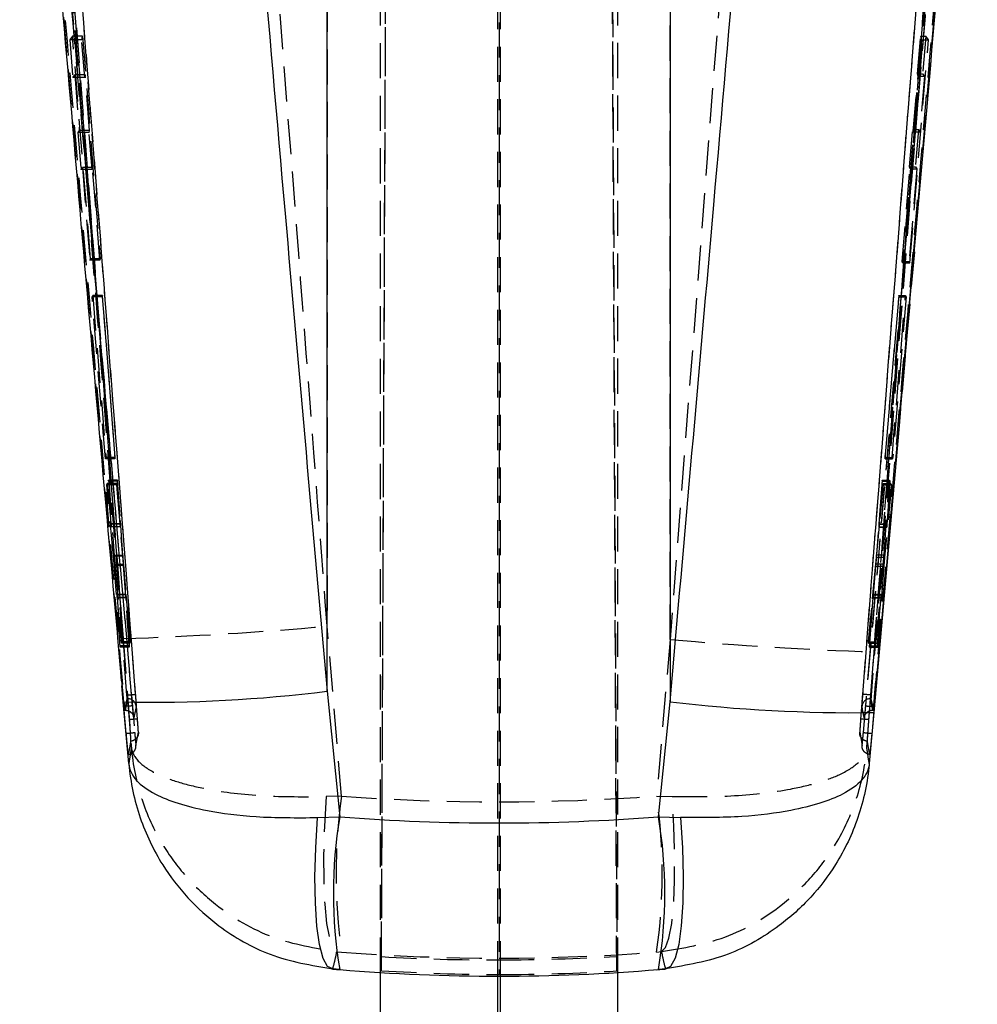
# Model space of a CAD drawing. Extents: x -800 to 11680, y 23 to 1082.
# Tile 11 of 16: x 286 to 320, y 246 to 282. Entities that reach past the tile are written whole.
import ezdxf

# ---------------------------------------------------------------- set-up
doc = ezdxf.new("R2010")
doc.units = 0
doc.linetypes.add('HIDDEN', pattern=[1.905, 1.27, -0.635])
doc.layers.get('0').update_dxf_attribs({"linetype": 'CONTINUOUS'})

msp = doc.modelspace()

# ---------------------------------------------------------------- linework, layer by layer
at = {"color": 7, "linetype": 'HIDDEN'}
for p, q in [((298.840387, 247.454615), (299.231945, 337.171594)), ((303.10195, 337.036306), (303.10195, 247.318843)), ((307.363502, 247.447552), (306.972715, 336.988652)), ((298.840387, 247.963602), (299.17704, 325.059125)), ((307.02964, 324.431086), (307.363502, 247.975403)), ((298.801254, 247.388543), (298.801254, 314.422959)), ((303.051254, 247.256191), (303.051254, 314.422959)), ((303.152645, 247.256221), (303.152645, 314.422959)), ((307.402645, 247.39101), (307.402645, 314.422959)), ((296.872048, 311.295504), (296.872048, 259.929256)), ((309.292264, 259.449335), (309.292264, 311.295504)), ((313.038172, 307.899246), (309.292264, 259.449335)), ((320.113274, 306.928838), (316.195116, 256.568083)), ((320.363747, 305.710325), (316.578049, 257.43779)), ((316.296178, 256.083609), (320.047429, 299.346114)), ((320.350657, 299.311982), (316.599481, 256.04842)), ((320.359497, 299.311982), (316.60087, 256.04842)), ((287.652394, 281.294303), (287.551073, 281.156825)), ((288.019567, 281.294303), (287.652394, 281.294303)), ((288.308339, 273.228036), (287.652394, 281.294303)), ((287.986603, 281.156825), (288.019567, 281.294303)), ((288.019567, 281.294303), (288.651544, 273.228036)), ((318.251954, 279.934818), (318.369102, 281.294303)), ((318.369102, 281.294303), (318.403142, 281.156825)), ((318.369102, 281.294303), (318.55292, 281.294303)), ((318.55292, 281.294303), (318.441889, 279.934818)), ((318.652305, 281.156825), (318.55292, 281.294303)), ((287.551073, 281.156825), (287.664843, 279.79734)), ((287.986603, 281.156825), (287.551073, 281.156825)), ((288.093116, 279.79734), (287.986603, 281.156825)), ((318.403142, 281.156825), (317.708062, 273.090558)), ((317.975549, 273.090558), (318.652305, 281.156825)), ((318.403142, 281.156825), (318.652305, 281.156825)), ((287.664843, 279.79734), (287.732593, 279.891344)), ((288.115655, 279.891344), (287.732593, 279.891344)), ((287.732593, 279.891344), (287.897498, 277.882935)), ((288.115655, 279.891344), (288.093116, 279.79734)), ((288.273011, 277.882935), (288.115655, 279.891344)), ((318.251954, 279.934818), (318.441889, 279.934818)), ((318.275229, 279.840814), (318.251954, 279.934818)), ((318.441889, 279.934818), (318.507237, 279.840814)), ((288.093116, 279.79734), (287.664843, 279.79734)), ((318.102162, 277.832406), (318.275229, 279.840814)), ((318.275229, 279.840814), (318.507237, 279.840814)), ((318.507237, 279.840814), (318.340206, 277.832406)), ((287.897498, 277.882935), (287.844552, 277.805569)), ((288.25446, 277.805569), (287.844552, 277.805569)), ((287.844552, 277.805569), (287.956539, 276.463175)), ((288.273011, 277.882935), (287.897498, 277.882935)), ((288.25446, 277.805569), (288.273011, 277.882935)), ((288.359634, 276.463175), (288.25446, 277.805569)), ((317.96733, 276.567379), (318.083006, 277.909772)), ((318.083006, 277.909772), (318.102162, 277.832406)), ((318.083006, 277.909772), (318.28881, 277.909772)), ((318.102162, 277.832406), (318.340206, 277.832406)), ((318.28881, 277.909772), (318.178944, 276.567379)), ((318.340206, 277.832406), (318.28881, 277.909772)), ((287.956539, 276.463175), (288.007672, 276.540542)), ((288.359634, 276.463175), (287.956539, 276.463175)), ((288.378185, 276.540542), (288.007672, 276.540542)), ((288.007672, 276.540542), (288.282947, 273.184562)), ((288.378185, 276.540542), (288.359634, 276.463175)), ((288.64112, 273.184562), (288.378185, 276.540542)), ((317.697298, 273.134032), (317.986487, 276.490012)), ((318.228578, 276.490012), (317.949558, 273.134032)), ((317.96733, 276.567379), (318.178944, 276.567379)), ((317.986487, 276.490012), (317.96733, 276.567379)), ((317.986487, 276.490012), (318.228578, 276.490012)), ((318.178944, 276.567379), (318.228578, 276.490012)), ((318.14026, 273.489343), (317.585175, 267.179953)), ((288.282947, 273.184562), (288.308339, 273.228036)), ((288.64112, 273.184562), (288.282947, 273.184562)), ((288.651544, 273.228036), (288.308339, 273.228036)), ((288.651544, 273.228036), (288.64112, 273.184562)), ((317.697298, 273.134032), (317.949558, 273.134032)), ((317.708062, 273.090558), (317.697298, 273.134032)), ((317.708062, 273.090558), (317.975549, 273.090558)), ((317.949558, 273.134032), (317.975549, 273.090558)), ((288.361539, 271.858657), (288.38533, 271.900097)), ((288.730351, 271.858657), (288.361539, 271.858657)), ((288.847328, 265.992979), (288.361539, 271.858657)), ((288.740326, 271.900097), (288.38533, 271.900097)), ((288.38533, 271.900097), (288.866197, 266.034434)), ((288.740326, 271.900097), (288.730351, 271.858657)), ((288.730351, 271.858657), (289.189919, 265.992979)), ((289.199895, 266.034434), (288.740326, 271.900097)), ((317.575609, 271.900231), (317.070158, 266.03453)), ((317.080441, 265.992852), (317.585889, 271.858545)), ((317.335168, 266.03453), (317.817261, 271.900231)), ((317.840609, 271.858545), (317.353702, 265.992852)), ((317.585889, 271.858545), (317.575609, 271.900231)), ((317.575609, 271.900231), (317.817261, 271.900231)), ((317.585889, 271.858545), (317.840609, 271.858545)), ((317.817261, 271.900231), (317.840609, 271.858545)), ((288.866197, 266.034434), (288.847328, 265.992979)), ((289.189919, 265.992979), (288.847328, 265.992979)), ((289.199895, 266.034434), (288.866197, 266.034434)), ((289.189919, 265.992979), (289.199895, 266.034434)), ((317.070158, 266.03453), (317.335168, 266.03453)), ((317.070158, 266.03453), (317.080441, 265.992852)), ((317.080441, 265.992852), (317.353702, 265.992852)), ((317.353702, 265.992852), (317.335168, 266.03453)), ((288.889458, 265.043462), (288.910498, 265.090065)), ((289.242423, 265.043462), (288.889458, 265.043462)), ((289.136483, 262.459876), (288.889458, 265.043462)), ((289.253639, 265.090065), (288.910498, 265.090065)), ((288.910498, 265.090065), (289.050181, 263.622211)), ((288.947563, 265.175017), (288.967625, 265.222596)), ((289.055725, 263.637425), (288.947563, 265.175017)), ((289.274085, 265.175017), (288.947563, 265.175017)), ((289.285536, 265.222596), (288.967625, 265.222596)), ((288.967625, 265.222596), (289.160071, 262.485044)), ((289.253639, 265.090065), (289.242423, 265.043462)), ((289.242423, 265.043462), (289.464461, 262.459876)), ((289.379966, 263.622211), (289.253639, 265.090065)), ((289.285536, 265.222596), (289.274085, 265.175017)), ((289.274085, 265.175017), (289.383241, 263.637425)), ((289.480317, 262.485044), (289.285536, 265.222596)), ((316.977231, 265.222633), (316.764555, 262.515703)), ((316.775771, 262.428792), (317.021665, 265.042478)), ((316.86805, 263.636718), (316.988792, 265.175762)), ((317.009863, 265.090333), (316.871627, 263.62385)), ((316.977231, 265.222633), (317.234255, 265.222633)), ((316.988792, 265.175762), (316.977231, 265.222633)), ((316.988792, 265.175762), (317.253565, 265.175762)), ((317.021665, 265.042478), (317.009863, 265.090333)), ((317.009863, 265.090333), (317.289965, 265.090333)), ((317.021665, 265.042478), (317.311057, 265.042478)), ((317.043201, 262.515703), (317.234255, 265.222633)), ((317.311057, 265.042478), (317.061366, 262.428792)), ((317.253565, 265.175762), (317.144764, 263.636718)), ((317.150409, 263.62385), (317.289965, 265.090333)), ((317.234255, 265.222633), (317.253565, 265.175762)), ((317.289965, 265.090333), (317.311057, 265.042478)), ((289.379966, 263.622211), (289.050181, 263.622211)), ((289.383241, 263.637425), (289.055725, 263.637425)), ((289.390233, 263.525749), (289.062244, 263.525749)), ((316.861113, 263.523223), (316.860827, 263.524504)), ((316.860827, 263.520705), (317.138915, 263.520705)), ((316.861113, 263.523223), (317.13946, 263.523223)), ((316.86805, 263.636718), (317.144764, 263.636718)), ((316.871627, 263.62385), (317.150409, 263.62385)), ((289.464461, 262.459876), (289.136483, 262.459876)), ((289.480317, 262.485044), (289.160071, 262.485044)), ((316.764555, 262.515703), (317.043201, 262.515703)), ((316.775771, 262.428792), (317.061366, 262.428792)), ((289.382249, 259.171063), (289.163656, 262.131998)), ((289.490138, 262.131998), (289.163656, 262.131998)), ((289.506016, 262.157241), (289.186856, 262.157241)), ((289.186856, 262.157241), (289.439955, 259.362595)), ((289.490138, 262.131998), (289.700395, 259.171063)), ((289.746475, 259.362595), (289.506016, 262.157241)), ((316.736296, 262.1879), (316.470123, 259.363556)), ((316.517625, 259.171041), (316.747532, 262.100877)), ((316.736296, 262.1879), (317.016355, 262.1879)), ((316.747532, 262.100877), (317.034136, 262.100877)), ((316.760272, 259.363556), (317.016355, 262.1879)), ((317.034136, 262.100877), (316.816984, 259.171041)), ((289.582312, 261.062341), (289.263633, 261.062341)), ((289.582377, 261.073681), (289.264057, 261.073681)), ((289.592599, 260.968799), (289.275257, 260.968799)), ((289.425943, 259.314092), (289.275257, 260.968799)), ((289.592599, 260.968799), (289.734806, 259.314092)), ((316.482627, 259.312885), (316.638237, 260.966914)), ((316.638237, 260.966914), (316.925317, 260.966914)), ((316.648369, 261.065626), (316.935483, 261.065626)), ((316.936692, 261.072518), (316.649312, 261.072518)), ((316.925317, 260.966914), (316.774603, 259.312885)), ((289.58926, 260.953883), (289.270495, 260.953883)), ((289.270495, 260.953883), (289.398071, 259.221481)), ((289.712524, 259.221481), (289.58926, 260.953883)), ((316.641809, 260.953488), (316.505597, 259.21979)), ((316.641809, 260.953488), (316.930129, 260.953488)), ((316.802027, 259.21979), (316.930129, 260.953488)), ((297.39906, 253.774026), (296.872048, 259.929256)), ((289.398071, 259.221481), (289.382249, 259.171063)), ((289.712524, 259.221481), (289.398071, 259.221481)), ((289.439955, 259.362595), (289.425943, 259.314092)), ((289.734806, 259.314092), (289.425943, 259.314092)), ((289.746475, 259.362595), (289.439955, 259.362595)), ((289.483675, 259.479845), (289.782017, 255.547898)), ((289.700395, 259.171063), (289.712524, 259.221481)), ((289.734806, 259.314092), (289.746475, 259.362595)), ((309.292264, 259.449335), (308.804887, 253.776865)), ((316.470123, 259.363556), (316.760272, 259.363556)), ((316.470123, 259.363556), (316.482627, 259.312885)), ((316.482627, 259.312885), (316.774603, 259.312885)), ((316.505597, 259.21979), (316.802027, 259.21979)), ((316.505597, 259.21979), (316.517625, 259.171041)), ((316.774603, 259.312885), (316.760272, 259.363556)), ((316.816984, 259.171041), (316.802027, 259.21979)), ((289.700395, 259.171063), (289.382249, 259.171063)), ((316.417855, 255.548553), (316.680514, 258.997837)), ((316.517625, 259.171041), (316.816984, 259.171041)), ((289.492055, 257.18599), (289.439242, 257.786939)), ((289.622116, 257.43779), (289.624248, 257.43779)), ((289.624295, 257.438274), (289.624248, 257.43779)), ((316.57595, 257.43779), (316.575903, 257.438274)), ((316.57595, 257.43779), (316.578049, 257.43779)), ((289.542997, 256.888317), (289.631309, 257.302718)), ((289.568383, 256.888317), (289.654043, 257.302718)), ((289.63131, 257.302711), (289.654049, 257.302711)), ((316.545998, 257.302711), (316.568809, 257.302711)), ((316.546005, 257.302718), (316.6303, 256.888317)), ((316.568809, 257.302718), (316.655712, 256.888317)), ((289.518581, 256.888309), (289.583112, 256.888309)), ((289.529746, 257.02204), (289.531523, 257.001886)), ((289.542997, 256.888317), (289.56836, 256.888317)), ((316.630323, 256.888317), (316.655712, 256.888317)), ((316.667198, 257.002124), (316.668955, 257.022032)), ((289.601145, 256.007792), (289.597553, 256.0481)), ((289.948888, 255.615206), (290.037504, 256.090345)), ((316.162381, 256.090419), (316.24959, 255.615221)), ((297.39906, 253.774026), (296.839664, 253.757255)), ((308.804887, 253.776865), (309.366956, 253.760004)), ((297.222586, 248.142982), (297.39906, 248.129213)), ((308.804887, 248.132305), (308.982217, 248.146238)), ((298.840387, 247.454615), (298.840387, 247.963602)), ((307.363502, 247.447552), (307.363502, 247.975403)), ((297.331021, 247.495251), (297.076577, 247.517267)), ((309.125983, 247.520605), (308.871774, 247.498462))]:
    msp.add_line(p, q, dxfattribs=at)
at = {"color": 7, "linetype": 'CONTINUOUS'}
for p, q in [((296.872048, 257.576132), (296.872048, 295.308659)), ((309.292264, 295.308659), (309.292264, 257.193925)), ((317.585175, 267.179953), (316.672214, 256.80274)), ((296.872048, 257.576132), (297.331021, 253.026145)), ((289.69082, 254.955376), (289.492055, 257.18599)), ((308.871774, 253.029117), (309.292264, 257.193925)), ((289.516748, 256.888309), (289.518581, 256.888309)), ((316.672214, 256.80274), (316.507668, 254.957924)), ((296.526741, 252.997832), (297.331021, 253.026145)), ((308.871774, 253.029117), (309.675276, 253.000947)), ((298.801254, 244.799221), (298.801254, 247.388543)), ((303.051254, 244.799221), (303.051254, 247.256191)), ((303.152645, 244.799221), (303.152645, 247.256221)), ((307.402645, 244.799221), (307.402645, 247.39101))]:
    msp.add_line(p, q, dxfattribs=at)
at = {"color": 7, "linetype": 'HIDDEN', "flags": 128}
for points in [[(316.600841, 256.0481), (316.599104, 256.028617), (316.597368, 256.009133)], [(296.839664, 253.757255), (296.776833, 252.683746), (296.746379, 251.653174), (296.749373, 250.701757), (296.785709, 249.862919), (296.85411, 249.166133), (296.952174, 248.635875), (297.076455, 248.290786), (297.222586, 248.142982)], [(308.982217, 248.146238), (309.129171, 248.294162), (309.254135, 248.639317), (309.35272, 249.169568), (309.421464, 249.866286), (309.457952, 250.705013), (309.460902, 251.656281), (309.430211, 252.686674), (309.366956, 253.760004)]]:
    msp.add_lwpolyline(points, dxfattribs=at)
at = {"color": 7, "linetype": 'CONTINUOUS', "flags": 128}
for points in [[(297.076577, 247.517267), (296.89024, 247.605519), (296.728743, 247.902894), (296.59804, 248.398425), (296.502946, 249.073842), (296.446966, 249.904269), (296.432165, 250.859084), (296.459087, 251.903096), (296.526741, 252.997832)], [(309.675276, 253.000947), (309.743431, 251.906352), (309.770748, 250.862466), (309.756222, 249.907749), (309.700387, 249.077389), (309.6053, 248.401986), (309.474467, 247.906433), (309.312707, 247.608984), (309.125983, 247.520605)]]:
    msp.add_lwpolyline(points, dxfattribs=at)
at = {"color": 7, "linetype": 'HIDDEN'}
for centre, radius, start, end in [((285.205546, 390.770243), 131.360081, 271.86633625, 275.09533181), ((321.001475, 390.381409), 131.454607, 264.88965261, 268.11632773), ((289.654049, 256.998215), 0.304496, 4.4609492, 89.9998986), ((316.54603, 256.998179), 0.304531, 90.0061165, 175.5174135), ((316.831158, 250.95162), 19.635998, 171.7358893, 188.2641107), ((289.506374, 250.954585), 19.503791, 351.6798512, 8.3201488)]:
    msp.add_arc(centre, radius, start, end, dxfattribs=at)
at = {"color": 7, "linetype": 'CONTINUOUS'}
for centre, radius, start, end in [((290.478213, 308.527316), 51.350796, 268.8996055, 277.152626), ((315.941103, 312.819122), 56.021154, 263.1838159, 270.747766), ((313.740026, 250.260698), 16.640406, 170.4337065, 189.5662935), ((292.570808, 250.26379), 16.53386, 350.3718944, 9.6281056)]:
    msp.add_arc(centre, radius, start, end, dxfattribs=at)
at = {"color": 7, "linetype": 'HIDDEN'}
for centre, major_axis, ratio, start_param, end_param in [((289.368155, 263.80123), (-0.021966, 0.281482), 0.010004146, 3.347664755, 4.090489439), ((316.8846, 263.801813), (0.024164, 0.281482), 0.010482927, 3.286024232, 4.028848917), ((289.604149, 260.792791), (-0.021938, 0.28112), 0.010004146, 0.287086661, 0.959810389), ((316.625506, 260.791564), (0.024133, 0.28112), 0.010482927, 0.225446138, 0.898169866), ((303.082156, 317.159257), (71.253, 0), 0.892422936, 4.632544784, 4.792791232), ((303.082156, 317.159257), (71.253, 0), 0.971898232, 4.632544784, 4.792791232), ((303.082156, 319.044327), (58.15734, 41.263637), 0.997655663, 4.036845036, 4.096689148), ((303.082156, 319.044371), (71.253, 0), 0.999222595, 4.712666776, 4.772511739), ((303.082156, 318.555861), (52.894963, -47.846408), 0.997777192, 5.387041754, 5.446885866), ((303.082156, 318.555817), (71.253, 0), 0.999775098, 4.712666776, 4.772511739)]:
    msp.add_ellipse(centre, major_axis=major_axis, ratio=ratio, start_param=start_param, end_param=end_param, dxfattribs=at)
at = {"color": 7, "linetype": 'CONTINUOUS'}
for major_axis, ratio, start_param, end_param in [((71.253, 0), 0.950453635, 4.631586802, 4.793733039), ((0, 73.271677), 0.972449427, 3.060790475, 3.222936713)]:
    msp.add_ellipse((303.082156, 320.52786), major_axis=major_axis, ratio=ratio, start_param=start_param, end_param=end_param, dxfattribs=at)
at = {"color": 7, "linetype": 'HIDDEN'}
for points, knots in [([(296.872048, 259.929256), (296.506583, 264.721455), (295.268082, 280.961459), (294.009102, 297.199915), (293.12163, 308.646629)], [0, 0, 0, 0, 0.295086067, 1, 1, 1, 1]), ([(285.738731, 308.181891), (286.624824, 296.738105), (287.881796, 280.504461), (289.118713, 264.269957), (289.483675, 259.479845)], [0, 0, 0, 0, 0.704942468, 1, 1, 1, 1]), ([(316.680514, 258.997837), (316.743145, 259.81877), (317.974893, 275.964029), (319.229905, 292.108264), (320.421104, 307.431618)], [0, 0, 0, 0, 0.050846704, 1, 1, 1, 1]), ([(285.806701, 306.967074), (285.822519, 306.764696), (285.901611, 305.752801), (286.233592, 301.502829), (287.529243, 284.898189), (288.741354, 269.101517), (289.704974, 256.543258)], [0, 0, 0, 0, 0.012041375, 0.060207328, 0.252870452, 1, 1, 1, 1]), ([(290.004917, 256.568158), (289.359834, 264.972601), (288.069674, 281.781429), (286.755567, 298.588419), (286.098516, 306.991884)], [0, 0, 0, 0, 0.500001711, 1, 1, 1, 1]), ([(316.495075, 256.543176), (316.510532, 256.745584), (316.587815, 257.757616), (316.912938, 262.008111), (318.188101, 278.593593), (319.423501, 294.367762), (320.405305, 306.903908)], [0, 0, 0, 0, 0.0120562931, 0.0602811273, 0.2531807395, 1, 1, 1, 1]), ([(286.125507, 306.227961), (286.770859, 298.009641), (288.047339, 281.754115), (289.305671, 265.497189), (289.927827, 257.459292)], [0, 0, 0, 0, 0.505570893, 1, 1, 1, 1]), ([(316.272377, 257.459374), (316.896856, 265.497261), (318.159892, 281.754236), (319.44207, 298.009727), (320.090305, 306.228066)], [0, 0, 0, 0, 0.494426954, 1, 1, 1, 1]), ([(289.622116, 257.43779), (288.994057, 265.531986), (287.745459, 281.623461), (286.480397, 297.713674), (285.851676, 305.710325)], [0, 0, 0, 0, 0.50301145, 1, 1, 1, 1]), ([(289.624248, 257.43779), (289.001813, 265.475572), (287.755745, 281.566602), (286.495552, 297.657363), (285.861054, 305.710608), (285.860989, 305.711428)], [0, 0, 0, 0, 0.499493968, 0.999949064, 1, 1, 1, 1]), ([(320.354644, 305.711398), (320.35458, 305.710588), (319.718465, 297.657247), (318.450915, 281.566666), (317.200536, 265.475569), (316.57595, 257.43779)], [0, 0, 0, 0, 0.000050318, 0.500507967, 1, 1, 1, 1]), ([(289.597525, 256.04842), (288.963403, 263.258288), (287.695158, 277.678047), (286.460926, 292.100663), (285.843808, 299.311982)], [0, 0, 0, 0, 0.49999917, 1, 1, 1, 1]), ([(289.59896, 256.04842), (288.966536, 263.258328), (287.701687, 277.678165), (286.469137, 292.100703), (285.852861, 299.311982)], [0, 0, 0, 0, 0.4999992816, 1, 1, 1, 1]), ([(286.156086, 299.346061), (286.772383, 292.134902), (288.004957, 277.712793), (289.269819, 263.293432), (289.90224, 256.083855)], [0, 0, 0, 0, 0.500007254, 1, 1, 1, 1]), ([(289.829142, 257.039348), (289.22269, 264.017068), (288.002645, 278.054664), (286.807945, 292.094393), (286.207099, 299.155341)], [0, 0, 0, 0, 0.4970737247, 1, 1, 1, 1]), ([(319.997059, 299.155401), (319.39509, 292.094461), (318.198157, 278.054755), (316.97668, 264.017116), (316.369517, 257.039377)], [0, 0, 0, 0, 0.502926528, 1, 1, 1, 1]), ([(285.931638, 298.946062), (285.936181, 298.892537), (286.00938, 298.030235), (286.357354, 293.932839), (287.541226, 280.010792), (288.675385, 266.899074), (289.529746, 257.02204)], [0, 0, 0, 0, 0.003829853, 0.061700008, 0.293180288, 1, 1, 1, 1]), ([(316.668955, 257.022032), (316.679243, 257.139836), (316.76015, 258.066254), (317.122924, 262.22718), (318.32372, 276.083249), (319.436101, 289.132162), (320.272707, 298.946062)], [0, 0, 0, 0, 0.008430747, 0.066300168, 0.297777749, 1, 1, 1, 1]), ([(289.05018, 263.622211), (289.052371, 263.599749), (289.056753, 263.554818), (289.060916, 263.521041), (289.062223, 263.518122), (289.062241, 263.524742), (289.062244, 263.525749)], [0, 0, 0, 0, 0.315056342, 0.630191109, 0.943747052, 1, 1, 1, 1]), ([(289.062244, 263.525749), (289.061927, 263.535256), (289.061292, 263.55427), (289.058223, 263.601843), (289.056094, 263.63217), (289.055725, 263.637425)], [0, 0, 0, 0, 0.452571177, 0.905125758, 1, 1, 1, 1]), ([(289.389801, 263.524147), (289.389743, 263.523208), (289.389544, 263.520002), (289.38661, 263.54811), (289.382856, 263.58891), (289.380379, 263.617452), (289.379966, 263.622211)], [0, 0, 0, 0, 0.158036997, 0.540114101, 0.923314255, 1, 1, 1, 1]), ([(316.860395, 263.526441), (316.860878, 263.5358), (316.861847, 263.554537), (316.865325, 263.601667), (316.867657, 263.631661), (316.86805, 263.636725)], [0, 0, 0, 0, 0.4533401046, 0.9076979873, 1, 1, 1, 1]), ([(317.144765, 263.636725), (317.143144, 263.613045), (317.13987, 263.565226), (317.137962, 263.525622), (317.138419, 263.518321), (317.139323, 263.522576), (317.13946, 263.523223)], [0, 0, 0, 0, 0.312401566, 0.630870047, 0.943916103, 1, 1, 1, 1]), ([(317.13946, 263.523223), (317.140547, 263.530819), (317.142722, 263.546011), (317.147202, 263.590137), (317.14994, 263.618922), (317.150409, 263.62385)], [0, 0, 0, 0, 0.4532157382, 0.9063889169, 1, 1, 1, 1]), ([(289.163656, 262.131998), (289.161628, 262.159272), (289.157573, 262.213811), (289.149871, 262.308629), (289.142546, 262.394133), (289.138317, 262.439989), (289.136483, 262.459876)], [0, 0, 0, 0, 0.265092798, 0.530111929, 0.796217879, 1, 1, 1, 1]), ([(289.160071, 262.485044), (289.16209, 262.457553), (289.166127, 262.402573), (289.173759, 262.307436), (289.180959, 262.222249), (289.185082, 262.176794), (289.186856, 262.157241)], [0, 0, 0, 0, 0.265841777, 0.53166002, 0.798531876, 1, 1, 1, 1]), ([(289.464461, 262.459876), (289.466695, 262.433406), (289.471164, 262.380469), (289.478673, 262.285917), (289.485265, 262.199596), (289.488673, 262.152328), (289.490138, 262.131998)], [0, 0, 0, 0, 0.2661886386, 0.532357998, 0.7988702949, 1, 1, 1, 1]), ([(289.506016, 262.157241), (289.503782, 262.18367), (289.499315, 262.236527), (289.491789, 262.331237), (289.485192, 262.417518), (289.481775, 262.464852), (289.480317, 262.485044)], [0, 0, 0, 0, 0.2669597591, 0.5339042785, 0.8011775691, 1, 1, 1, 1]), ([(316.764555, 262.515703), (316.762356, 262.488228), (316.757959, 262.433279), (316.749865, 262.338138), (316.742341, 262.252892), (316.738115, 262.20746), (316.736296, 262.1879)], [0, 0, 0, 0, 0.26597582, 0.531929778, 0.798480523, 1, 1, 1, 1]), ([(316.747532, 262.100877), (316.749726, 262.128327), (316.754115, 262.183223), (316.762218, 262.278564), (316.769736, 262.363809), (316.773965, 262.409346), (316.775771, 262.428792)], [0, 0, 0, 0, 0.2667461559, 0.5334582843, 0.8007687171, 1, 1, 1, 1]), ([(317.016355, 262.1879), (317.01873, 262.214177), (317.02348, 262.26673), (317.031351, 262.360997), (317.038205, 262.447497), (317.041694, 262.495123), (317.043201, 262.515703)], [0, 0, 0, 0, 0.265555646, 0.531096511, 0.797381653, 1, 1, 1, 1]), ([(317.061366, 262.428792), (317.058932, 262.402273), (317.054065, 262.349238), (317.046063, 262.254579), (317.039145, 262.16835), (317.035638, 262.121114), (317.034136, 262.100877)], [0, 0, 0, 0, 0.266370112, 0.532708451, 0.799798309, 1, 1, 1, 1]), ([(289.264057, 261.070067), (289.263818, 261.071188), (289.263238, 261.073906), (289.263487, 261.066621), (289.263633, 261.062341)], [0, 0, 0, 0, 0.4125328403, 1, 1, 1, 1]), ([(289.263633, 261.062341), (289.264191, 261.050638), (289.265307, 261.027241), (289.268766, 260.978329), (289.270495, 260.953883)], [0, 0, 0, 0, 0.50019433, 1, 1, 1, 1]), ([(289.275257, 260.968799), (289.27308, 260.991854), (289.268726, 261.037969), (289.266328, 261.057311), (289.265129, 261.066982)], [0, 0, 0, 0, 0.4999397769, 1, 1, 1, 1]), ([(289.582312, 261.062341), (289.582163, 261.068238), (289.581864, 261.080032), (289.584559, 261.057499), (289.588456, 261.016413), (289.59154, 260.980966), (289.592599, 260.968799)], [0, 0, 0, 0, 0.2836299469, 0.5672421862, 0.851460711, 1, 1, 1, 1]), ([(316.649312, 261.069016), (316.649506, 261.069982), (316.650274, 261.073816), (316.648816, 261.048098), (316.645718, 261.003884), (316.64281, 260.966398), (316.641809, 260.953488)], [0, 0, 0, 0, 0.117447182, 0.466639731, 0.816309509, 1, 1, 1, 1]), ([(316.935483, 261.065626), (316.934274, 261.055808), (316.93186, 261.036206), (316.927496, 260.989983), (316.925317, 260.966914)], [0, 0, 0, 0, 0.500903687, 1, 1, 1, 1]), ([(316.930129, 260.953488), (316.931825, 260.977465), (316.93522, 261.025423), (316.937389, 261.06598), (316.937187, 261.076385), (316.935911, 261.068328), (316.935483, 261.065626)], [0, 0, 0, 0, 0.285872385, 0.571782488, 0.856445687, 1, 1, 1, 1]), ([(289.63131, 257.302711), (289.631292, 257.304831), (289.631256, 257.30907), (289.629682, 257.334348), (289.627176, 257.370411), (289.624461, 257.407235), (289.6227, 257.43018), (289.622116, 257.43779)], [0, 0, 0, 0, 0.222758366, 0.445502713, 0.668020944, 0.889892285, 1, 1, 1, 1]), ([(289.624295, 257.438274), (289.66382, 257.441258), (289.742869, 257.447225), (289.842792, 257.454371), (289.913128, 257.459036), (289.922927, 257.459207), (289.927827, 257.459292)], [0, 0, 0, 0, 0.25000158, 0.500000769, 0.749999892, 1, 1, 1, 1]), ([(289.654049, 257.302711), (289.65405, 257.302713), (289.654515, 257.304572), (289.653594, 257.309231), (289.648836, 257.3344), (289.640724, 257.370403), (289.632001, 257.407095), (289.626312, 257.430208), (289.624336, 257.438113), (289.624295, 257.438274)], [0, 0, 0, 0, 0.000293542, 0.219748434, 0.440012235, 0.66143285, 0.884163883, 0.997634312, 1, 1, 1, 1]), ([(289.927827, 257.459292), (289.929804, 257.433453), (289.935559, 257.358252), (289.944345, 257.23877), (289.952371, 257.123204), (289.957441, 257.042063), (289.957562, 257.028635), (289.957622, 257.021898)], [0, 0, 0, 0, 0.115653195, 0.336593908, 0.557296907, 0.777904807, 1, 1, 1, 1]), ([(316.242431, 257.02198), (316.242513, 257.029124), (316.242671, 257.042875), (316.247828, 257.124667), (316.255797, 257.238844), (316.264617, 257.358329), (316.270393, 257.433533), (316.272377, 257.459374)], [0, 0, 0, 0, 0.229957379, 0.442691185, 0.663387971, 0.884333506, 1, 1, 1, 1]), ([(316.575903, 257.438274), (316.536377, 257.441268), (316.457326, 257.447257), (316.357401, 257.454422), (316.287067, 257.459115), (316.277274, 257.459288), (316.272377, 257.459374)], [0, 0, 0, 0, 0.2499997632, 0.5000003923, 0.7500009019, 1, 1, 1, 1]), ([(316.575903, 257.438274), (316.575862, 257.438113), (316.573886, 257.430206), (316.568164, 257.407097), (316.559406, 257.370403), (316.551289, 257.334402), (316.546365, 257.309231), (316.545765, 257.304573), (316.545998, 257.302713), (316.545998, 257.302711)], [0, 0, 0, 0, 0.002365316, 0.115848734, 0.338600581, 0.56002758, 0.780278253, 0.99970659, 1, 1, 1, 1]), ([(316.578049, 257.43779), (316.576894, 257.42269), (316.574564, 257.392252), (316.57164, 257.35169), (316.569585, 257.320954), (316.568738, 257.305617), (316.568791, 257.303457), (316.568809, 257.302711)], [0, 0, 0, 0, 0.217735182, 0.438905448, 0.660422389, 0.882574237, 1, 1, 1, 1]), ([(289.829142, 257.039348), (289.824897, 257.04012), (289.816408, 257.041664), (289.746418, 257.038442), (289.64689, 257.031786), (289.568369, 257.025253), (289.529746, 257.02204)], [0, 0, 0, 0, 0.252011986, 0.504024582, 0.756036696, 1, 1, 1, 1]), ([(289.531523, 257.001886), (289.532364, 256.998971), (289.537543, 256.981017), (289.546914, 256.949516), (289.557678, 256.915203), (289.56562, 256.892066), (289.567434, 256.889574), (289.568339, 256.888332)], [0, 0, 0, 0, 0.046677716, 0.287507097, 0.526698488, 0.764003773, 1, 1, 1, 1]), ([(289.531523, 257.001886), (289.532287, 256.993367), (289.534397, 256.969843), (289.537653, 256.935213), (289.540685, 256.905119), (289.542457, 256.889879), (289.542846, 256.888764), (289.542997, 256.888332)], [0, 0, 0, 0, 0.134843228, 0.372371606, 0.610184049, 0.848705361, 1, 1, 1, 1]), ([(289.567843, 256.886447), (289.600868, 256.883986), (289.663021, 256.879356), (289.73341, 256.844442), (289.764492, 256.814521), (289.774649, 256.804744)], [0, 0, 0, 0, 0.432868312, 0.814666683, 1, 1, 1, 1]), ([(289.568383, 256.888332), (289.606074, 256.884243), (289.681455, 256.876066), (289.778403, 256.812896), (289.849712, 256.721771), (289.864358, 256.647382), (289.871682, 256.610187)], [0, 0, 0, 0, 0.249999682, 0.49999175, 0.749993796, 1, 1, 1, 1]), ([(289.774649, 256.804744), (289.782493, 256.798141), (289.806024, 256.778336), (289.832162, 256.738127), (289.852865, 256.694779), (289.862511, 256.662649), (289.866076, 256.646374), (289.867399, 256.639126), (289.868008, 256.635248), (289.867875, 256.635953), (289.866232, 256.649003), (289.861822, 256.68885), (289.856378, 256.744337), (289.853211, 256.776625)], [0, 0, 0, 0, 0.056758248, 0.170261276, 0.261870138, 0.325838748, 0.359464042, 0.38589552, 0.419329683, 0.473101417, 0.572652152, 0.75132439, 1, 1, 1, 1]), ([(289.853242, 256.776625), (289.852165, 256.787567), (289.847614, 256.833767), (289.838948, 256.928399), (289.831875, 257.008426), (289.829142, 257.039348)], [0, 0, 0, 0, 0.159957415, 0.675417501, 1, 1, 1, 1]), ([(289.871677, 256.610239), (289.870757, 256.614403), (289.868916, 256.622731), (289.862043, 256.685581), (289.855794, 256.75023), (289.853242, 256.776625)], [0, 0, 0, 0, 0.3717339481, 0.7434941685, 1, 1, 1, 1]), ([(289.957622, 257.021906), (289.956291, 257.014783), (289.949636, 256.979168), (289.923324, 256.841872), (289.894331, 256.711799), (289.871682, 256.610187)], [0, 0, 0, 0, 0.051863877, 0.259319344, 1, 1, 1, 1]), ([(316.326964, 256.610388), (316.325336, 256.617503), (316.317197, 256.65308), (316.286758, 256.790201), (316.26187, 256.920334), (316.242431, 257.02198)], [0, 0, 0, 0, 0.051885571, 0.259427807, 1, 1, 1, 1]), ([(316.326964, 256.610388), (316.3343, 256.647558), (316.34897, 256.721896), (316.420301, 256.812945), (316.517242, 256.876069), (316.592614, 256.884234), (316.6303, 256.888317)], [0, 0, 0, 0, 0.250006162, 0.499999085, 0.749999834, 1, 1, 1, 1]), ([(316.342386, 256.745735), (316.340904, 256.730456), (316.335769, 256.6775), (316.3297, 256.62246), (316.327886, 256.614454), (316.326964, 256.610388)], [0, 0, 0, 0, 0.166346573, 0.576555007, 1, 1, 1, 1]), ([(316.342423, 256.745735), (316.339398, 256.715661), (316.334695, 256.668907), (316.331288, 256.63925), (316.330263, 256.632751), (316.331588, 256.641046), (316.333785, 256.652193), (316.340356, 256.678503), (316.361462, 256.733646), (316.411765, 256.804047), (316.496681, 256.862325), (316.574664, 256.890855), (316.620146, 256.885506), (316.630143, 256.884331)], [0, 0, 0, 0, 0.1909324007, 0.2968263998, 0.381042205, 0.4084868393, 0.4311485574, 0.4607574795, 0.5351797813, 0.6731467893, 0.8114966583, 0.958568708, 1, 1, 1, 1]), ([(316.369517, 257.039377), (316.366775, 257.008368), (316.359679, 256.928125), (316.349888, 256.821623), (316.344422, 256.766337), (316.342386, 256.745735)], [0, 0, 0, 0, 0.283216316, 0.732889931, 1, 1, 1, 1]), ([(316.369517, 257.039377), (316.373767, 257.040146), (316.382266, 257.041683), (316.452259, 257.038469), (316.551792, 257.03179), (316.63032, 257.02525), (316.668955, 257.022032)], [0, 0, 0, 0, 0.251988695, 0.503977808, 0.755967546, 1, 1, 1, 1]), ([(316.630344, 256.888332), (316.631242, 256.889575), (316.633043, 256.892068), (316.640973, 256.915194), (316.651731, 256.949517), (316.661124, 256.981094), (316.666334, 256.99913), (316.667198, 257.002124)], [0, 0, 0, 0, 0.235689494, 0.472667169, 0.711578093, 0.952110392, 1, 1, 1, 1]), ([(316.655712, 256.888332), (316.655997, 256.889562), (316.656566, 256.892022), (316.659052, 256.915088), (316.662419, 256.949584), (316.665341, 256.981326), (316.666946, 256.999297), (316.667198, 257.002124)], [0, 0, 0, 0, 0.239253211, 0.478511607, 0.717395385, 0.955532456, 1, 1, 1, 1]), ([(290.004896, 256.568434), (290.000651, 256.567774), (289.99216, 256.566454), (289.922099, 256.560257), (289.82241, 256.552062), (289.743732, 256.545978), (289.704995, 256.542982)], [0, 0, 0, 0, 0.251897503, 0.503797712, 0.755696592, 1, 1, 1, 1]), ([(289.704995, 256.542982), (289.711658, 256.454388), (289.724975, 256.277307), (289.741697, 256.042556), (289.753468, 255.866477), (289.758373, 255.779893), (289.758208, 255.767845), (289.758152, 255.763749)], [0, 0, 0, 0, 0.22207877, 0.443885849, 0.665136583, 0.88616577, 1, 1, 1, 1]), ([(290.037505, 256.090337), (290.037518, 256.094098), (290.037552, 256.103509), (290.033818, 256.166975), (290.026096, 256.281073), (290.015979, 256.421727), (290.008403, 256.522011), (290.004917, 256.568158)], [0, 0, 0, 0, 0.1470997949, 0.3681102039, 0.5894781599, 0.8110954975, 1, 1, 1, 1]), ([(316.195116, 256.568083), (316.192359, 256.531805), (316.185506, 256.441603), (316.175644, 256.306272), (316.167306, 256.185432), (316.162537, 256.108293), (316.162429, 256.096053), (316.16238, 256.090404)], [0, 0, 0, 0, 0.148694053, 0.36971528, 0.59040336, 0.81094954, 1, 1, 1, 1]), ([(316.495054, 256.542908), (316.456314, 256.545914), (316.377636, 256.552018), (316.277947, 256.560236), (316.207887, 256.566449), (316.199391, 256.567772), (316.195143, 256.568434)], [0, 0, 0, 0, 0.244327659, 0.496217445, 0.748109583, 1, 1, 1, 1]), ([(316.44164, 255.763749), (316.441853, 255.775793), (316.442279, 255.79988), (316.451461, 255.944085), (316.4658, 256.149867), (316.481382, 256.362725), (316.491552, 256.496761), (316.495054, 256.542908)], [0, 0, 0, 0, 0.2209600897, 0.4418778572, 0.6627849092, 0.8838997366, 1, 1, 1, 1]), ([(289.598974, 256.048264), (289.6385, 256.051891), (289.717553, 256.059146), (289.817449, 256.070049), (289.8877, 256.07921), (289.897384, 256.082411), (289.902226, 256.084012)], [0, 0, 0, 0, 0.2499984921, 0.4999992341, 0.7499996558, 1, 1, 1, 1]), ([(289.673483, 255.285496), (289.672055, 255.291383), (289.669198, 255.303158), (289.655423, 255.43102), (289.636363, 255.624514), (289.617096, 255.8305), (289.605191, 255.962821), (289.601145, 256.007792)], [0, 0, 0, 0, 0.221368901, 0.442698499, 0.66411129, 0.885844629, 1, 1, 1, 1]), ([(290.037507, 256.09036), (290.037866, 256.069437), (290.038585, 256.02759), (290.023345, 255.966225), (289.996805, 255.909184), (289.958892, 255.858819), (289.91155, 255.817203), (289.85667, 255.786342), (289.804359, 255.769176), (289.770881, 255.765233), (289.758149, 255.763734)], [0, 0, 0, 0, 0.13132971, 0.262670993, 0.394026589, 0.525361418, 0.656710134, 0.788051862, 0.919392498, 1, 1, 1, 1]), ([(289.90224, 256.083855), (289.906187, 256.03972), (289.914963, 255.941585), (289.927951, 255.803396), (289.939186, 255.690413), (289.946651, 255.622956), (289.948181, 255.617659), (289.948887, 255.615214)], [0, 0, 0, 0, 0.175182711, 0.389518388, 0.603363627, 0.816877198, 1, 1, 1, 1]), ([(316.44164, 255.763756), (316.428934, 255.765255), (316.395479, 255.7692), (316.343185, 255.786355), (316.288305, 255.817226), (316.240953, 255.858841), (316.203052, 255.909219), (316.17651, 255.966264), (316.161286, 256.027639), (316.162016, 256.069492), (316.162381, 256.090419)], [0, 0, 0, 0, 0.080450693, 0.211811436, 0.343178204, 0.474537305, 0.605904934, 0.73726597, 0.86862827, 1, 1, 1, 1]), ([(316.249591, 255.615229), (316.250108, 255.616651), (316.251373, 255.62013), (316.257772, 255.67625), (316.268553, 255.783439), (316.281978, 255.92521), (316.291515, 256.031592), (316.296178, 256.083609)], [0, 0, 0, 0, 0.148307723, 0.362795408, 0.577753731, 0.793533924, 1, 1, 1, 1]), ([(316.296204, 256.0839), (316.301041, 256.0823), (316.310716, 256.079101), (316.380963, 256.069926), (316.480866, 256.059031), (316.559925, 256.051764), (316.599455, 256.04813)], [0, 0, 0, 0, 0.249999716, 0.499999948, 0.750000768, 1, 1, 1, 1]), ([(316.597368, 256.009133), (316.589444, 255.921596), (316.573597, 255.746526), (316.552101, 255.522213), (316.535607, 255.360652), (316.527076, 255.288949), (316.525496, 255.286407), (316.524957, 255.285541)], [0, 0, 0, 0, 0.221584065, 0.443153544, 0.664555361, 0.885647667, 1, 1, 1, 1]), ([(289.758149, 255.763734), (289.757031, 255.756632), (289.751443, 255.721123), (289.725971, 255.562718), (289.697002, 255.409702), (289.673485, 255.285481)], [0, 0, 0, 0, 0.0449321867, 0.2246607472, 1, 1, 1, 1]), ([(316.524956, 255.285533), (316.523732, 255.29179), (316.516857, 255.326943), (316.48631, 255.487386), (316.461672, 255.639826), (316.441641, 255.763756)], [0, 0, 0, 0, 0.038918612, 0.218660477, 1, 1, 1, 1]), ([(289.673485, 255.285481), (289.685119, 255.286958), (289.717613, 255.291083), (289.76912, 255.30809), (289.824265, 255.339365), (289.871732, 255.381493), (289.909582, 255.432449), (289.935865, 255.490086), (289.950654, 255.552017), (289.949477, 255.594143), (289.948888, 255.615206)], [0, 0, 0, 0, 0.073800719, 0.206117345, 0.338430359, 0.470741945, 0.603053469, 0.735377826, 0.867688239, 1, 1, 1, 1]), ([(289.782017, 255.547898), (289.768387, 255.450254), (289.741264, 255.255934), (289.707579, 255.055228), (289.69082, 254.955376)], [0, 0, 0, 0, 0.502489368, 1, 1, 1, 1]), ([(289.782017, 255.547898), (289.782198, 255.546179), (289.801691, 255.361649), (289.988874, 255.013565), (290.630927, 254.588055), (291.502552, 254.261733), (292.725965, 253.971297), (294.492126, 253.747798), (296.064003, 253.75413), (296.839664, 253.757255)], [0, 0, 0, 0, 0.001591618, 0.170880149, 0.331878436, 0.459851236, 0.587799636, 0.796594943, 1, 1, 1, 1]), ([(289.782017, 255.547898), (289.782483, 255.541997), (289.832578, 254.908383), (290.079463, 253.684803), (290.799593, 252.114363), (291.735831, 250.84069), (293.022334, 249.625515), (294.847323, 248.539795), (296.437765, 248.274095), (297.222586, 248.142982)], [0, 0, 0, 0, 0.00159145, 0.17088132, 0.331879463, 0.459852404, 0.587800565, 0.796595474, 1, 1, 1, 1]), ([(308.982217, 248.146238), (309.764704, 248.277225), (311.352703, 248.543054), (313.175976, 249.627031), (314.462782, 250.841824), (315.399365, 252.115223), (316.119923, 253.685492), (316.367125, 254.909029), (316.417386, 255.542653), (316.417855, 255.548553)], [0, 0, 0, 0, 0.202940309, 0.411852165, 0.539872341, 0.667917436, 0.829014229, 0.998407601, 1, 1, 1, 1]), ([(309.366956, 253.760004), (310.140243, 253.756816), (311.709572, 253.750345), (313.473804, 253.973064), (314.697215, 254.263083), (315.568868, 254.589124), (316.21096, 255.014285), (316.398178, 255.362548), (316.417673, 255.546837), (316.417855, 255.548553)], [0, 0, 0, 0, 0.20294045, 0.411852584, 0.539873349, 0.667918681, 0.829015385, 0.998407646, 1, 1, 1, 1]), ([(316.524956, 255.285541), (316.513326, 255.287015), (316.480837, 255.291135), (316.429337, 255.308135), (316.374191, 255.339401), (316.326732, 255.38153), (316.288883, 255.432479), (316.262601, 255.49011), (316.24782, 255.552039), (316.249, 255.594165), (316.249591, 255.615229)], [0, 0, 0, 0, 0.073776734, 0.206097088, 0.338411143, 0.470732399, 0.603040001, 0.73535979, 0.867678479, 1, 1, 1, 1]), ([(316.507668, 254.957924), (316.491188, 255.057421), (316.458064, 255.257404), (316.431302, 255.451185), (316.417855, 255.548553)], [0, 0, 0, 0, 0.497531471, 1, 1, 1, 1]), ([(297.076577, 247.517267), (297.104451, 247.621309), (297.160161, 247.829251), (297.201787, 248.038452), (297.222586, 248.142982)], [0, 0, 0, 0, 0.500339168, 1, 1, 1, 1]), ([(308.982217, 248.146238), (309.00275, 248.041733), (309.043844, 247.832575), (309.09859, 247.624644), (309.125983, 247.520605)], [0, 0, 0, 0, 0.499644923, 1, 1, 1, 1])]:
    msp.add_open_spline(points, degree=3, knots=knots, dxfattribs=at)
at = {"color": 7, "linetype": 'CONTINUOUS'}
for points, knots in [([(293.581408, 295.318777), (294.168139, 288.504268), (295.251455, 275.922244), (296.362673, 263.34257), (296.872048, 257.576132)], [0, 0, 0, 0, 0.541606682, 1, 1, 1, 1]), ([(309.292264, 257.193925), (309.822693, 263.19229), (310.94637, 275.899422), (312.042297, 288.608894), (312.620894, 295.318896)], [0, 0, 0, 0, 0.472047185, 1, 1, 1, 1]), ([(286.202511, 294.917384), (286.295752, 293.830172), (287.312419, 281.975559), (288.386851, 269.39542), (289.428229, 257.907679), (289.493931, 257.182905)], [0, 0, 0, 0, 0.086426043, 0.942361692, 1, 1, 1, 1]), ([(317.589218, 267.175438), (318.098574, 272.981924), (318.909681, 282.228265), (319.701156, 291.476243), (319.995603, 294.916706)], [0, 0, 0, 0, 0.627976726, 1, 1, 1, 1]), ([(289.69082, 254.955376), (289.690933, 254.953475), (289.703581, 254.741922), (289.886846, 254.34412), (290.546058, 253.866212), (291.446264, 253.503237), (292.635971, 253.209622), (294.31408, 252.986762), (295.767941, 252.994036), (296.526741, 252.997832)], [0, 0, 0, 0, 0.001604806, 0.178678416, 0.346556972, 0.477286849, 0.61247316, 0.797741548, 1, 1, 1, 1]), ([(289.69082, 254.955376), (289.691341, 254.949398), (289.749381, 254.28369), (290.021281, 253.00185), (290.798182, 251.37044), (291.79761, 250.064373), (293.072666, 248.918098), (294.823897, 247.904868), (296.304065, 247.650187), (297.076577, 247.517267)], [0, 0, 0, 0, 0.00160459, 0.178687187, 0.346568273, 0.479537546, 0.612476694, 0.797748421, 1, 1, 1, 1]), ([(316.507668, 254.957924), (316.507147, 254.951946), (316.449187, 254.287554), (316.178156, 253.008003), (315.406126, 251.3863), (314.412381, 250.077112), (313.137262, 248.929112), (311.379251, 247.909447), (309.898716, 247.653954), (309.125983, 247.520605)], [0, 0, 0, 0, 0.00160523, 0.17840516, 0.346053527, 0.476905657, 0.612224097, 0.797608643, 1, 1, 1, 1]), ([(316.507668, 254.957924), (316.507554, 254.956024), (316.494863, 254.74489), (316.311852, 254.347993), (315.65208, 253.868094), (314.748729, 253.506183), (313.559654, 253.212312), (311.888104, 252.99026), (310.434153, 252.997282), (309.675276, 253.000947)], [0, 0, 0, 0, 0.001605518, 0.178402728, 0.346054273, 0.479146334, 0.61220759, 0.797595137, 1, 1, 1, 1]), ([(297.044483, 247.517431), (297.065311, 247.51545), (297.155174, 247.506901), (297.247681, 247.500127), (297.318747, 247.494923)], [0, 0, 0, 0, 0.231775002, 1, 1, 1, 1]), ([(308.791847, 247.488948), (308.878604, 247.495941), (309.00236, 247.505916), (309.121353, 247.517775), (309.156928, 247.52132)], [0, 0, 0, 0, 0.701028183, 1, 1, 1, 1])]:
    msp.add_open_spline(points, degree=3, knots=knots, dxfattribs=at)

doc.saveas('drawing.dxf')
